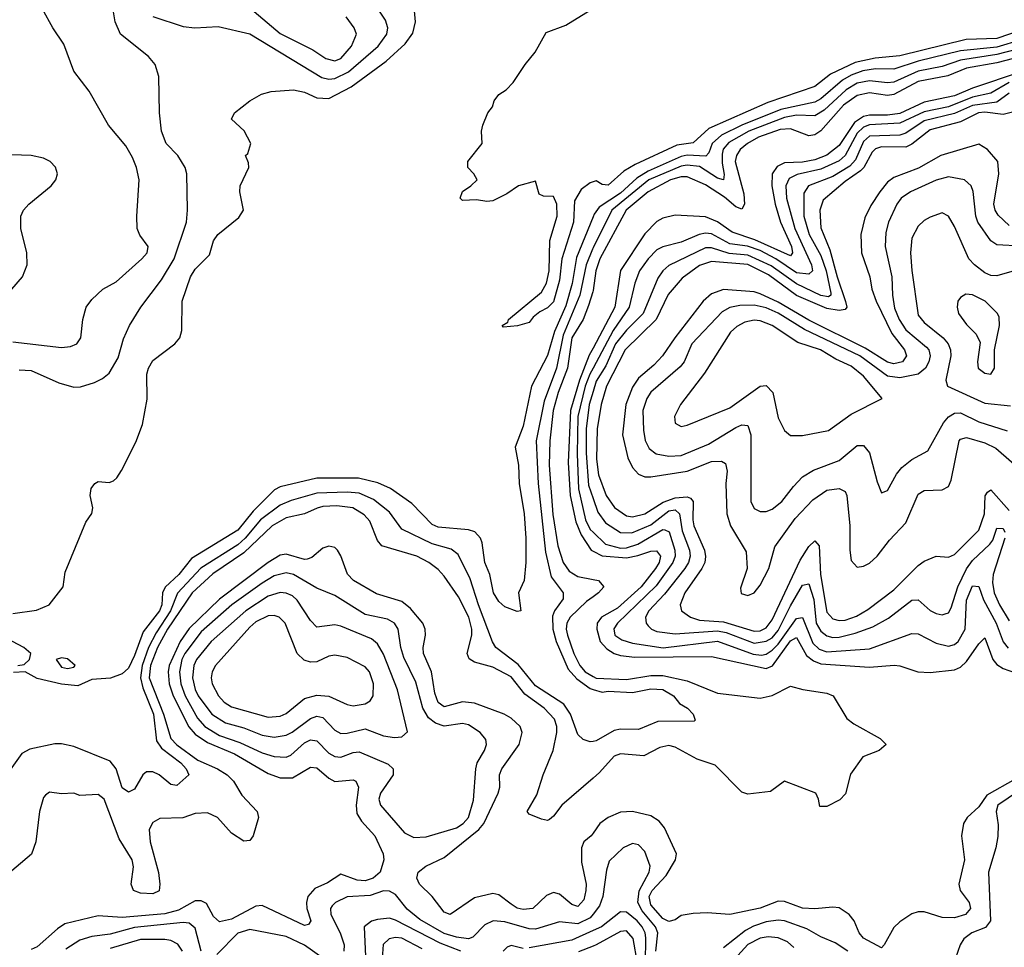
# Model space of a CAD drawing. Header units: inches. Extents: x 884549 to 1028252, y 526810 to 653624.
# Tile 73 of 256: x 948112 to 951354, y 535842 to 538897. Entities that reach past the tile are written whole.
import ezdxf

# ---------------------------------------------------------------- set-up
doc = ezdxf.new("R2010")
doc.units = ezdxf.units.IN
doc.header["$MEASUREMENT"] = 0
doc.layers.add('A9543', color=7, linetype='Continuous')
doc.layers.add('A9553', color=7, linetype='Continuous')

msp = doc.modelspace()

# ---------------------------------------------------------------- linework, layer by layer
at = {"layer": 'A9543', "color": 5}
for points, elevation in [([(948090, 536942.2), (948167.3, 536952.7), (948209, 536970), (948255.3, 537030), (948262, 537078), (948330, 537242), (948349.2, 537270.8), (948352.7, 537290), (948344.2, 537330), (948347.1, 537352.9), (948359.3, 537370), (948370, 537376.4), (948406.8, 537373.2), (948420.9, 537379.1), (948432, 537388), (948447.6, 537412.4), (948494.6, 537505.4), (948516.2, 537563.8), (948532, 537648), (948530.5, 537729.5), (948536, 537750), (948550, 537774.4), (948623.1, 537830), (948639.8, 537850), (948646.3, 537873.7), (948647.3, 537970), (948674.5, 538050), (948690, 538076), (948736.9, 538123.1), (948750.7, 538169.3), (948764.4, 538190), (948833.9, 538246.1), (948849.2, 538270), (948836.5, 538330), (948838.4, 538350), (948867, 538410), (948865.6, 538425.6), (948855.3, 538450), (948863.7, 538456.3), (948873, 538490), (948850.8, 538530.8), (948809.5, 538570), (948819, 538590), (948870, 538630.4), (948908.5, 538651.6), (948939.7, 538660.3), (949013.9, 538666.1), (949050, 538658.2), (949090, 538639.8), (949130, 538637.4), (949203.5, 538676.5), (949318.8, 538761.2), (949381.7, 538818.3), (949406.6, 538853.4), (949415, 538890), (949402, 539038)], 2140), ([(948550, 538908), (948650, 538874.4), (948689, 538871), (948765.5, 538874.5), (948870, 538851), (949107.4, 538707.4), (949130, 538701.2), (949150, 538703.3), (949194.3, 538725.7), (949292, 538810), (949321.2, 538850), (949324, 538870), (949316.1, 538896.1), (949267.1, 538970)], 2160), ([(948870, 538936.1), (948970, 538852.3), (949077.8, 538797.8), (949120.1, 538770), (949150, 538761.6), (949170, 538769.7), (949204.6, 538810), (949221.5, 538850), (949213.6, 538870), (949187.2, 538907.2)], 2180), ([(948090, 537836), (948250, 537818), (948279.1, 537820.9), (948300.5, 537830), (948313.6, 537850), (948319.6, 537910), (948330.7, 537950), (948350, 537975.8), (948386, 538010), (948430, 538033.7), (948514.5, 538110), (948531.6, 538130), (948534.6, 538150), (948507.8, 538187.8), (948499.4, 538210), (948497.6, 538250), (948505.5, 538370), (948496.7, 538410), (948483.2, 538443.2), (948461.4, 538481.4), (948404.5, 538550), (948341.4, 538661.4), (948290, 538727.3), (948257.2, 538817.2), (948221.2, 538870), (948187.7, 538932.3)], 2180), ([(948110, 537744), (948150, 537741.5), (948241.4, 537701.4), (948290, 537687), (948312, 537688), (948358.1, 537701.9), (948384.8, 537715.2), (948406.4, 537733.6), (948435.8, 537784.2), (948453.6, 537846.4), (948474, 537890), (948510.7, 537950), (948579.2, 538040.8), (948620.8, 538110), (948660.9, 538230), (948664.6, 538270), (948662, 538390), (948656.5, 538410), (948632.4, 538450), (948594.4, 538490), (948578.5, 538530), (948572.5, 538590), (948569.8, 538710), (948558.2, 538750), (948536.5, 538776.5), (948444.1, 538850), (948426.2, 538890), (948419.7, 538930)], 2160), ([(950000, 538362.9), (949990, 538359.6), (949961.4, 538338.6), (949938.8, 538301.2), (949935.8, 538230), (949897.7, 538110), (949890, 538039.6), (949870, 537968.6), (949850, 537948.3), (949824.6, 537935.4), (949802.5, 537917.5), (949790, 537899.7), (949751.2, 537888.8), (949704.8, 537884.8), (949701.2, 537890), (949718.9, 537901.1), (949721.6, 537910), (949830, 538000.3), (949846.6, 538030), (949855.9, 538070), (949857.7, 538170), (949881.7, 538250), (949880.7, 538290), (949870, 538315.3), (949836.4, 538316.4), (949823.1, 538323.1), (949810, 538366), (949754, 538350), (949716.3, 538323.7), (949670, 538300.9), (949650, 538298), (949616, 538304), (949570, 538302), (949562, 538310), (949570, 538331.3), (949598, 538350), (949618, 538370), (949608, 538390), (949588, 538410), (949588, 538430), (949635.3, 538490), (949633.2, 538530), (949637.2, 538550), (949654, 538590), (949669, 538610), (949674, 538630), (949689.5, 538650.5), (949714.2, 538665.8), (949737.2, 538690), (949776, 538750), (949809.7, 538790.3), (949845.3, 538854.7), (949910, 538879.2), (949990, 538928.7)], 2120), ([(948086.1, 538010), (948121.1, 538050), (948137, 538090), (948135.7, 538130), (948116.3, 538210), (948115.4, 538250), (948124.4, 538270), (948142.4, 538290), (948215.6, 538350), (948230.8, 538370), (948236.5, 538390), (948230, 538411.7), (948212.5, 538430), (948190, 538440.9), (948150, 538450.3), (948053.1, 538453.1)], 2220), ([(950000, 538248.5), (949945.7, 538114.3), (949931.6, 538028.4), (949910, 537954.5), (949873.5, 537870), (949850, 537790.9), (949797.8, 537690), (949770, 537558.8), (949743.4, 537490), (949754.9, 537430), (949757.2, 537370), (949773.7, 537270), (949779.1, 537190), (949778.7, 537110), (949773, 537050), (949754.6, 537010), (949762, 536950), (949750, 536948.3), (949710, 536964.2), (949690, 536981), (949672.4, 537010), (949660.1, 537070), (949644.1, 537110), (949634.6, 537174.6), (949629.4, 537190), (949610.6, 537210.6), (949590, 537216.7), (949490, 537225.6), (949470, 537234.6), (949403.6, 537303.6), (949333.3, 537353.3), (949291.6, 537371.6), (949227.2, 537387.2), (949090, 537387.7), (948970, 537358.4), (948951.4, 537348.6), (948881.3, 537278.7), (948830, 537215.7), (948677.6, 537122.4), (948635.7, 537070), (948591.2, 537028.8), (948582.7, 537010), (948580.3, 536970), (948572.7, 536950), (948518.3, 536881.7), (948490, 536803.2), (948470, 536761.8), (948450, 536742.7), (948410.8, 536729.2), (948350, 536724.5), (948303.9, 536703.9), (948250, 536708.7), (948170, 536727.4), (948130, 536749.6), (948092.2, 536747.8)], 2140), ([(950000, 538145.6), (949998.1, 538141.8), (949977, 538090), (949956.9, 537990), (949902.1, 537857.9), (949879.8, 537750), (949838.9, 537641.1), (949813.1, 537510), (949819.6, 537370), (949843.7, 537143.8), (949862.5, 537062.5), (949901.9, 537010), (949901.9, 536990), (949873.5, 536950), (949866.9, 536933.1), (949867.1, 536890), (949878.7, 536850), (949918.2, 536758.2), (949946.6, 536726.6), (949990, 536694.3), (950000, 536691.3)], 2160), ([(950000, 538005.8), (949999.2, 538000.8), (949984.5, 537955.5), (949967.2, 537910), (949930.3, 537850), (949915.9, 537750), (949884.9, 537670), (949868.7, 537610), (949857.5, 537510), (949855.2, 537430), (949867.6, 537267.6), (949884.2, 537164.2), (949902, 537110), (949921, 537081), (949950, 537063.7), (950000, 537053.6)], 2180), ([(950000, 537815.9), (949987.5, 537792.5), (949955.7, 537710), (949926, 537610), (949918.6, 537438.6), (949924.3, 537330), (949943.7, 537243.7), (949960.7, 537200.7), (949993.5, 537150), (950000, 537146.7)], 2220), ([(950000, 537749.8), (949989.6, 537730.4), (949974.3, 537690), (949950, 537590), (949947.6, 537467.6), (949952.5, 537352.5), (949975.7, 537250), (949990, 537218.8), (950000, 537209.3)], 2240), ([(950000, 537672.5), (949987.5, 537630), (949977.5, 537550), (949977.3, 537470), (949984.5, 537364.5), (950000, 537320.3)], 2260), ([(950000, 536520.6), (949990, 536519.2), (949967.1, 536527.1), (949950, 536543.5), (949926.3, 536610), (949903.4, 536643.4), (949810, 536704), (949753.6, 536773.6), (949680.2, 536830), (949668.7, 536848.7), (949623.1, 536970), (949595.8, 537055.8), (949555.9, 537135.9), (949533.2, 537153.2), (949470, 537170.7), (949370, 537219.3), (949330, 537275.7), (949277, 537317), (949230, 537337.5), (949190, 537341.8), (949090, 537338.1), (949005.8, 537314.2), (948970, 537298.3), (948904.9, 537250), (948854.5, 537190), (948830, 537167.5), (948709, 537091), (948631.2, 537008.8), (948608.7, 536950), (948561.7, 536878.3), (948536.3, 536830), (948515, 536770), (948509.7, 536730), (948517.1, 536697.1), (948552.2, 536610), (948562.6, 536522.6), (948578.6, 536498.6), (948642.6, 536450), (948660.1, 536430), (948668.8, 536410), (948630, 536375.1), (948610, 536378.3), (948570.9, 536410.9), (948550, 536420.2), (948530, 536420.7), (948517.8, 536410), (948490, 536363.2), (948470, 536353.3), (948450, 536367.9), (948429.6, 536429.6), (948410, 536455.5), (948290, 536503.4), (948250, 536512.9), (948227.4, 536512.6), (948145.4, 536494.6), (948118.9, 536481.1), (948070, 536411.8)], 2160), ([(950000, 536399.5), (949897.7, 536310), (949870, 536274.2), (949856.3, 536263.7), (949850, 536259.8), (949830, 536264.1), (949790, 536280.4), (949783.5, 536290), (949815.1, 536344.9), (949835.3, 536410), (949869, 536490), (949880.4, 536550), (949880.6, 536570), (949873.2, 536593.2), (949839.5, 536630), (949775.5, 536675.5), (949730, 536732.9), (949670, 536764.5), (949610, 536781.6), (949592.6, 536792.6), (949585.5, 536810), (949601.3, 536870), (949600.8, 536890), (949590.5, 536930), (949556.6, 536996.6), (949510, 537065), (949490, 537086.2), (949459.8, 537110), (949419.8, 537130), (949305, 537165), (949290, 537182), (949265.4, 537245.4), (949246.4, 537266.4), (949209.5, 537289.5), (949156.6, 537296.6), (949110, 537294.2), (949091.1, 537288.9), (949050, 537269.6), (948990, 537256.6), (948943.2, 537230), (948850, 537141.4), (948747.7, 537072.3), (948680.1, 537010), (948599.2, 536890), (948566.1, 536830), (948542.8, 536770), (948538.7, 536730), (948585.3, 536610), (948610, 536530), (948629, 536509), (948698.2, 536458.2), (948763.1, 536430), (948795.1, 536410), (948815.6, 536390), (948843.4, 536343.4), (948894.4, 536290), (948898.5, 536270), (948880.7, 536210), (948870, 536194.3), (948850, 536192.2), (948810, 536218.4), (948762.9, 536270), (948730, 536285.4), (948690, 536283.3), (948648.9, 536268.9), (948573.5, 536266.5), (948550, 536253.6), (948538.9, 536230), (948541.3, 536190), (948568.7, 536088.7), (948573.7, 536050), (948571.2, 536028.8), (948550, 536019), (948510, 536020.5), (948486.4, 536030), (948479.1, 536050), (948487.3, 536107.3), (948482.2, 536130), (948439.1, 536199.1), (948390, 536329.7), (948370, 536346), (948310, 536342.4), (948290, 536349.6), (948250, 536347.6), (948210, 536353.3), (948196.9, 536343.1), (948190, 536336.2), (948177.2, 536290), (948164.7, 536190), (948150.9, 536149.1), (948050, 536063.5)], 2180), ([(950000, 536218.6), (949993.8, 536210), (949969.9, 536190.1), (949962.5, 536170), (949962.5, 536122.5), (949977.6, 536050), (949976, 536030), (949970, 535998.2), (949950, 535976.4), (949930, 535983.8), (949890, 536017.5), (949870, 536022.7), (949846.6, 536013.4), (949801.5, 535970), (949770, 535966.5), (949750, 535971.8), (949730, 535984), (949690, 536015.3), (949670, 536019.5), (949610, 536005.7), (949530, 535950.6), (949510, 535957.8), (949469.8, 536009.9), (949428.9, 536050), (949419.8, 536070), (949424.2, 536090), (949449.7, 536110), (949510, 536138), (949623.8, 536230), (949640.8, 536250), (949688.1, 536350), (949693.5, 536370), (949692.2, 536410), (949699.3, 536430), (949756.9, 536510), (949766.3, 536550), (949759.5, 536570), (949730, 536596.8), (949707, 536610), (949610, 536646.2), (949570, 536650.6), (949510, 536634.2), (949490, 536648.3), (949478.8, 536678.8), (949468.1, 536750), (949441.8, 536810), (949440.1, 536830), (949448.3, 536870), (949447.5, 536890), (949439.3, 536910), (949398.4, 536958.4), (949370, 536980.8), (949287, 537007), (949210.7, 537050.7), (949191.6, 537071.7), (949170, 537131.7), (949158.4, 537150), (949150, 537158.9), (949130, 537163.9), (949110, 537156.9), (949073.7, 537126.3), (949058.9, 537121.1), (949050, 537119.7), (948990, 537137.3), (948970, 537133.6), (948930, 537109.4), (948770, 536988.7), (948670, 536892.2), (948640, 536850), (948604.3, 536770), (948600.7, 536750), (948603.9, 536710), (948617.9, 536670), (948668.6, 536568.6), (948690, 536544), (948730, 536516.5), (948819.8, 536479.8), (948930, 536414.4), (948970, 536400.1), (949010, 536401), (949070, 536436.1), (949090, 536433.9), (949130, 536398.9), (949150, 536388.4), (949210, 536393.8), (949218.9, 536390), (949227.2, 536370), (949219.7, 536310), (949222.6, 536282.6), (949237.8, 536257.8), (949281.8, 536210), (949308.7, 536150), (949311.6, 536130), (949298.7, 536090), (949275.8, 536070), (949250, 536060.9), (949223.3, 536063.3), (949170, 536083.7), (949125.6, 536054.4), (949084.1, 536035.9), (949060.6, 536010), (949056.2, 535990), (949057.8, 535970), (949070.5, 535929.5), (949062.8, 535917.2), (949050, 535913.9), (948910, 535980.2), (948890, 535977.5), (948810, 535934.5), (948770, 535926.2), (948750, 535944.1), (948727.1, 535987.1), (948710, 535995.3), (948690, 535994.9), (948635.2, 535964.8), (948590, 535952.5), (948450, 535940), (948370, 535945.8), (948260.5, 535919.5), (948236.5, 535903.5), (948170, 535844.3), (948150, 535834.9)], 2220), ([(950000, 536996.9), (949978.5, 536981.5), (949924.4, 536930), (949913.4, 536910), (949911.6, 536890), (949915.9, 536870), (949936.6, 536810), (949956.6, 536770), (949973.8, 536750), (950000, 536734.7)], 2180), ([(948106, 536770), (948126.3, 536773.7), (948144, 536790), (948149.2, 536810), (948126, 536830), (948070, 536859.6)], 2140), ([(950000, 535952), (949990, 535939.5), (949950, 535920.1), (949890, 535926.3), (949810, 535901.9), (949790, 535903.4), (949710, 535926.1), (949670.7, 535929.3), (949643.8, 535916.2), (949604.6, 535875.4), (949589.5, 535870.5), (949550, 535876), (949510, 535887.5), (949430, 535933.9), (949388.4, 535968.4), (949350, 536016.2), (949330, 536027.8), (949310, 536028.9), (949266.5, 536013.5), (949190, 536008.8), (949152.1, 535990), (949141.3, 535978.7), (949135.6, 535970), (949136.3, 535950), (949167.4, 535890), (949180.1, 535850), (949179, 535830)], 2240), ([(948709.3, 535830), (948690, 535905.8), (948670, 535921.4), (948650, 535923.6), (948490, 535907.8), (948410, 535885.3), (948350, 535878.3), (948310, 535865.5), (948263.6, 535836.4)], 2240), ([(949564.5, 535830), (949496.3, 535856.3), (949350, 535931.6), (949330, 535938.5), (949290, 535933.9), (949270, 535928.2), (949246.1, 535910), (949252.1, 535787.9)], 2260), ([(949110, 535806.3), (949050, 535849.2), (948990, 535878.5), (948870, 535900.5), (948830, 535889), (948761.5, 535818.5)], 2240), ([(950000, 535897.4), (949930, 535865.8), (949790, 535840.6)], 2260), ([(948648.3, 535830), (948633.2, 535853.2), (948610, 535864.7), (948590, 535867.7), (948510, 535867.6), (948410, 535838.7)], 2260), ([(949437.7, 535837.7), (949370, 535872), (949350, 535875.1), (949328.4, 535870), (949308.9, 535851.1), (949304.3, 535790)], 2280), ([(949770, 535838.8), (949730, 535848.4), (949716.7, 535843.3), (949703.9, 535830)], 2260), ([(950000, 535846.3), (949952.3, 535827.7)], 2280)]:
    msp.add_lwpolyline(points, dxfattribs=dict(at, elevation=elevation))
for points, elevation in [([(948990, 537075.9), (948950, 537065.9), (948910, 537041.4), (948810.2, 536969.8), (948710, 536881.2), (948655.5, 536810), (948646.5, 536790), (948638.4, 536750), (948642.3, 536710), (948656.8, 536670), (948697.4, 536597.4), (948721.5, 536570), (948770, 536540), (948837.2, 536517.2), (948910, 536482.5), (948950, 536470.7), (948990, 536468.5), (949004.9, 536475.1), (949050, 536515.7), (949070, 536525.8), (949090, 536522.3), (949130, 536482.1), (949150, 536470.8), (949170, 536468.6), (949210, 536483.9), (949230, 536485.9), (949325.3, 536445.3), (949342, 536430), (949341.9, 536410), (949299.7, 536350), (949294.4, 536330), (949299.6, 536310), (949379.3, 536219.3), (949410, 536204.2), (949450, 536205.7), (949550, 536236.2), (949572.4, 536250), (949589.5, 536270), (949606.8, 536326.8), (949613.9, 536430), (949618.7, 536450), (949642.9, 536490), (949649, 536510), (949646.8, 536526.8), (949628.8, 536550), (949590, 536575.1), (949570, 536579.7), (949510, 536570.8), (949480.8, 536580.8), (949458.6, 536598.6), (949439, 536630), (949416.1, 536716.1), (949376.8, 536796.8), (949367, 536830), (949358.7, 536890), (949346.5, 536910), (949322.8, 536922.8), (949250, 536938.5), (949150, 537000.7), (949090, 537025.2), (949013.2, 537070)], 2240), ([(948970, 537010.6), (948930, 536999.1), (948856.3, 536950), (948742.1, 536850), (948694.2, 536790), (948685.2, 536770), (948681.6, 536730), (948690, 536691.7), (948699.8, 536670), (948744.8, 536610), (948790, 536581.6), (948850, 536564.7), (948910, 536540.7), (948950, 536534.7), (948990, 536541.5), (949009.3, 536550.7), (949070, 536596.4), (949090, 536603.6), (949110, 536599), (949150, 536558), (949170, 536546.6), (949190, 536547.1), (949250, 536561.6), (949310, 536538.8), (949346.3, 536533.7), (949370, 536535.5), (949388.5, 536551.6), (949356.4, 536690), (949310, 536807.6), (949290, 536841.5), (949270, 536858.1), (949170, 536899.9), (949150, 536904), (949090, 536897), (949070, 536919), (949025.6, 536985.6), (949010, 536999.9), (948990, 537009.1)], 2260), ([(948950, 536935.4), (948930, 536933.7), (948890, 536914.5), (948870, 536896.2), (948757.1, 536770), (948746.2, 536750), (948742.6, 536730), (948745.4, 536710), (948766.5, 536670), (948784.9, 536650), (948810, 536633.8), (948930, 536600.7), (948970, 536603.3), (948990, 536612.2), (949050, 536661.5), (949090, 536672.5), (949130, 536669.7), (949190, 536641.6), (949210, 536637.5), (949250, 536644.1), (949265.6, 536654.4), (949275.7, 536670), (949277, 536710), (949263.4, 536750), (949250, 536766.3), (949190, 536797.3), (949150, 536804.6), (949130, 536800.7), (949090, 536782.4), (949070, 536781), (949048.5, 536788.5), (949025.8, 536810), (948986.5, 536910), (948966, 536930)], 2280), ([(948250, 536796), (948232, 536790), (948250, 536764.9), (948270, 536760.7), (948290, 536764.7), (948295.3, 536770), (948270, 536792.7)], 2140)]:
    msp.add_lwpolyline(points, close=True, dxfattribs=dict(at, elevation=elevation))
at = {"layer": 'A9553', "color": 5}
for points, elevation in [([(951410, 538862.5), (951330, 538835.8), (951228.4, 538831.6), (951010, 538778.4), (950928.9, 538771.1), (950863.6, 538756.4), (950782, 538718), (950730, 538676.8), (950575.7, 538624.3), (950381.2, 538538.8), (950330, 538491.7), (950276.4, 538483.6), (950139.2, 538420.8), (950101.3, 538398.7), (950050, 538352.6), (950030, 538354.7), (950010, 538366.3), (950000, 538362.9)], 2120), ([(951410, 538830.5), (951330, 538806.6), (951210, 538794.9), (951070, 538760.6), (950990, 538734.5), (950930, 538735.3), (950888.5, 538728.5), (950850, 538714.6), (950821.6, 538698.4), (950750, 538636.3), (950730, 538625.8), (950618.1, 538601.9), (950490, 538549.7), (950422.7, 538517.3), (950391.7, 538490), (950381.2, 538458.8), (950371.7, 538448.3), (950310, 538451.1), (950290, 538446.2), (950181.3, 538398.7), (950144.4, 538375.6), (950090, 538326.5), (950020.4, 538279.6), (950003.3, 538256.7), (950000, 538248.5)], 2140), ([(951427.5, 538807.5), (951330, 538782.3), (951210, 538764.1), (951150, 538743.2), (951070, 538728.3), (950990, 538691.7), (950970, 538688.8), (950910, 538695.4), (950870, 538687.8), (950833.5, 538666.5), (950760.9, 538599.1), (950730, 538580.6), (950670, 538582.5), (950630, 538575), (950513.5, 538530), (950447.4, 538492.6), (950428.9, 538471.1), (950425.5, 538454.5), (950425.1, 538425.1), (950432.1, 538387.9), (950430, 538369.9), (950410, 538375.1), (950350, 538413.4), (950310, 538418.4), (950290, 538415.1), (950183.9, 538370), (950062, 538270), (950000, 538145.6)], 2160), ([(951410, 538776.6), (951330, 538755.4), (951230, 538737.1), (951168.1, 538711.9), (951070, 538693.4), (950990, 538650.9), (950970, 538647.5), (950910, 538656.2), (950870, 538647.4), (950824.5, 538615.5), (950750, 538531.8), (950730, 538518), (950710, 538514.5), (950650, 538537.8), (950615.8, 538535.8), (950544.3, 538510), (950509, 538490), (950484.8, 538470), (950471.9, 538450), (950468.1, 538430), (950496.6, 538323.4), (950498.8, 538290), (950490, 538273.4), (950470, 538281.4), (950432.9, 538312.9), (950370, 538353.9), (950310, 538379.3), (950290, 538379.6), (950255.3, 538370), (950181.4, 538330), (950109.6, 538270), (950022.5, 538110), (950009.7, 538070), (950000, 538005.8)], 2180), ([(951410, 538725.1), (951250, 538671.8), (951190, 538646.5), (951090, 538625.8), (951010, 538588.6), (950970, 538583.4), (950910, 538583.4), (950890, 538578.4), (950860.9, 538559.1), (950810, 538483.2), (950770, 538450.8), (950730, 538435.6), (950690, 538428.4), (950630, 538425.4), (950605.8, 538414.2), (950589.5, 538390), (950589.2, 538350), (950600.1, 538290), (950617.7, 538230), (950653.4, 538150), (950656.7, 538130), (950650, 538120.1), (950532.8, 538172.8), (950457.7, 538197.7), (950410, 538231.7), (950370, 538247.8), (950270, 538253.2), (950230, 538243.5), (950210, 538232.3), (950170, 538192), (950090, 538071.7), (950071.3, 537950), (950000, 537815.9)], 2220), ([(951369.9, 538690.1), (951310, 538654.9), (951250, 538641.8), (951170, 538610.6), (951090, 538594.3), (951010, 538556.6), (950910, 538551.1), (950890, 538543.5), (950870, 538523.5), (950830, 538450.2), (950810, 538432.9), (950750, 538405.5), (950672, 538388), (950645.6, 538374.4), (950634.4, 538350), (950636.7, 538310), (950663.9, 538210), (950719.7, 538090), (950722.3, 538070), (950710, 538058.8), (950670, 538063.5), (950602.3, 538110), (950550, 538136.9), (950508.7, 538151.3), (950450, 538159.1), (950390, 538191.7), (950370, 538194.5), (950349.6, 538190.4), (950290, 538165), (950230, 538149.2), (950210, 538139.2), (950181, 538110), (950152.6, 538070), (950137.7, 538030), (950118.5, 537950), (950066.1, 537873.9), (950000, 537749.8)], 2240), ([(951370, 538655.1), (951330, 538626.2), (951250, 538614.4), (951190, 538588), (951090, 538564.1), (951030, 538523.9), (951010, 538517.3), (950910, 538513.9), (950890, 538496.6), (950864, 538436), (950845, 538415), (950790, 538380.7), (950709.6, 538350), (950693.9, 538326.1), (950694.4, 538250), (950711.8, 538190), (950750, 538120.3), (950768.1, 538070), (950783.2, 537996.8), (950782.8, 537990), (950775.6, 537984.4), (950750, 537989.4), (950670, 538027.5), (950586.8, 538086.8), (950510, 538122), (950447.8, 538127.8), (950390, 538145.5), (950370, 538146.2), (950250, 538088.3), (950229.4, 538070.6), (950213.6, 538046.4), (950164.6, 537930), (950110, 537875), (950073.5, 537830), (950042.5, 537757.5), (950010, 537706.7), (950000, 537672.5)], 2260), ([(951390, 538594.6), (951350, 538584.8), (951290, 538592.7), (951269.7, 538590), (951210, 538560.6), (951110, 538534.5), (951050, 538487.7), (951030, 538477.8), (950950, 538478.1), (950930, 538472.5), (950918.8, 538461.2), (950891.2, 538410), (950880.8, 538399.2), (950830, 538364), (950757.2, 538302.8), (950746.3, 538270), (950750, 538211.4), (950779.8, 538139.8), (950803.3, 538050), (950831.1, 537968.9), (950835.5, 537950), (950830, 537943.1), (950810, 537939.6), (950770, 537946.4), (950670, 537989.5), (950577.4, 538057.4), (950510, 538091.5), (950390, 538100.6), (950350, 538087.5), (950293.5, 538046.5), (950247.5, 537992.5), (950207.4, 537910), (950105.5, 537810), (950044.3, 537690), (950026.8, 537630), (950014, 537550), (950011.2, 537450), (950017.9, 537397.9), (950043.7, 537330), (950070.4, 537290.4), (950110, 537263.5), (950130, 537259.9), (950170, 537269.6), (950231.4, 537308.6), (950270, 537322.7), (950310, 537326.1), (950321.1, 537321.1), (950330, 537310.1), (950328.4, 537250), (950332, 537230), (950366.9, 537150), (950370.3, 537129.7), (950367.6, 537110), (950357.9, 537090), (950302.5, 537010), (950286.5, 536970), (950290.8, 536950), (950320.9, 536930), (950350, 536919.6), (950430, 536914), (950530, 536883.1), (950550, 536885), (950570, 536894.8), (950590, 536920.7), (950682.3, 537117.7), (950710, 537162.2), (950730, 537181.1), (950745, 537165), (950748.9, 537070), (950770, 536945.6), (950790, 536924.3), (950810, 536918.8), (950830, 536920), (950867.2, 536932.8), (950904.9, 536955.1), (950990, 537019.2), (951070, 537099.4), (951090, 537113.7), (951130, 537130.7), (951170, 537127.7), (951190, 537136), (951270, 537216.4), (951288.7, 537270), (951291.3, 537328.7), (951298.4, 537341.6), (951310, 537348.8), (951370, 537280.4)], 2280), ([(951370, 538219.6), (951333.6, 538253.6), (951323.8, 538270), (951319.2, 538290), (951335.8, 538390), (951332.9, 538430), (951299.2, 538470), (951270, 538487.1), (951145.7, 538450), (951071.6, 538408.4), (950990, 538377.3), (950970, 538361.8), (950943.8, 538330), (950914.5, 538285.5), (950895.1, 538244.9), (950881.6, 538190), (950884.3, 538130), (950911.5, 538050), (950918.2, 538010), (950932.3, 537970), (950983.9, 537863.9), (951025.8, 537810), (951032.2, 537790), (951018.8, 537770), (950990, 537763.8), (950970, 537769.7), (950895.9, 537815.9), (950710, 537908.2), (950610, 537967.1), (950550, 537994.9), (950530, 538000.7), (950430, 538008.4), (950390, 537994.6), (950362.9, 537970), (950269.2, 537850), (950229.2, 537790.8), (950200.5, 537759.5), (950150, 537716.7), (950130, 537687), (950107.7, 537630), (950097.1, 537530), (950114.8, 537454.8), (950130, 537423), (950150, 537400.3), (950170, 537392.1), (950190, 537392.1), (950310, 537410), (950390, 537442.8), (950423.2, 537443.2), (950436, 537436), (950441.1, 537410), (950437.6, 537370), (950440.6, 537270), (950452.5, 537230), (950504.4, 537144.4), (950507.9, 537090), (950485.4, 537025.4), (950488, 537008), (950510, 537001.4), (950530, 537010.2), (950550, 537035.5), (950578.9, 537090), (950598.9, 537161.1), (950665, 537255), (950723.8, 537316.2), (950770, 537348.4), (950810, 537353.3), (950830, 537343.6), (950836, 537330), (950845.7, 537230), (950845.3, 537150), (950850, 537116.4), (950870, 537094.5), (950890, 537097.2), (950910, 537107.6), (950935.7, 537130), (950976.5, 537183.5), (951030, 537239.8), (951070, 537335.1), (951090, 537346.8), (951150, 537348.6), (951170, 537359.7), (951178.7, 537381.3), (951205.8, 537510), (951210, 537515.5), (951230, 537521), (951290, 537504), (951326.7, 537486.7), (951430, 537396.1)], 2320), ([(951410, 538151.5), (951330, 538155.3), (951309.3, 538169.3), (951267.2, 538230), (951260.1, 538250), (951251.9, 538331.9), (951245.2, 538350), (951223.5, 538370), (951170, 538379.9), (951130, 538369), (951045.4, 538330), (951015.1, 538310), (951000.8, 538290), (950972.4, 538230), (950964, 538196), (950962.2, 538150), (950983.7, 538050), (950985.5, 537990), (950992.5, 537947.5), (951008.2, 537910), (951030, 537875.9), (951098.3, 537818.3), (951105.2, 537810), (951110, 537790.3), (951106, 537770), (951094.3, 537750), (951070.7, 537730), (951010, 537717.4), (950970, 537723.2), (950878.4, 537790), (950696.6, 537876.6), (950610, 537930.9), (950570, 537948.3), (950530, 537957.2), (950483.8, 537956.2), (950450.3, 537949.7), (950424.8, 537935.2), (950325.5, 537830), (950300.3, 537770), (950286.5, 537753.5), (950190, 537670.4), (950177.1, 537650), (950163.8, 537610), (950165.9, 537545.9), (950171.9, 537511.9), (950185.2, 537485.2), (950207.9, 537467.9), (950250, 537460.2), (950290, 537462.1), (950380.1, 537499.9), (950470, 537553.7), (950490, 537562.5), (950510, 537561.2), (950519.5, 537530), (950519.5, 537310), (950530, 537287.3), (950550, 537277.1), (950570, 537277.8), (950590, 537285), (950622.1, 537310), (950659.8, 537360.2), (950690, 537391.6), (950726.2, 537413.8), (950810, 537445.8), (950870, 537495.5), (950890, 537495.2), (950910, 537470.3), (950935, 537375), (950950, 537339.3), (950970, 537346.4), (950999, 537401), (951017.1, 537422.9), (951050, 537448.9), (951102.9, 537477.1), (951153.8, 537570), (951170, 537589.6), (951190, 537601.5), (951210, 537602.3), (951270, 537573.2), (951363.3, 537543.3)], 2340), ([(951410, 538077.1), (951330, 538053.3), (951310, 538055.3), (951290, 538063.8), (951255.8, 538090), (951237.8, 538110), (951190, 538216.1), (951170, 538249.7), (951150, 538260.9), (951110, 538247), (951090, 538235.8), (951070, 538216.8), (951050, 538177.4), (951044.8, 538130), (951050, 538070.8), (951070, 537924.5), (951090, 537899.8), (951153.4, 537850), (951169.3, 537830), (951177.4, 537810), (951178.5, 537790), (951162, 537710), (951166.7, 537690), (951290, 537634.6), (951374.6, 537625.4)], 2360), ([(950000, 537320.3), (950015.7, 537275.7), (950040.8, 537240.8), (950090, 537208.5), (950127.2, 537207.2), (950190, 537233.9), (950250, 537279.7), (950270, 537283.5), (950285.2, 537270), (950293.9, 537213.9), (950317.7, 537150), (950319.9, 537130), (950314.4, 537110), (950301.8, 537090), (950234.8, 537005.2), (950183.3, 536950), (950173.2, 536930), (950175, 536910), (950181.4, 536901.4), (950192.6, 536890), (950210, 536882.2), (950270, 536875.2), (950410, 536884.7), (950438.7, 536878.7), (950530, 536843.8), (950569.7, 536850.3), (950590, 536862), (950610, 536886), (950650, 536967.4), (950690, 537035), (950710, 537039.7), (950727.3, 536987.3), (950735, 536910), (950750, 536883.8), (950770, 536868.5), (950790, 536862.8), (950810, 536863.7), (950862.7, 536877.3), (950921.7, 536898.3), (950973.2, 536926.8), (951050, 536985.5), (951070, 536986.8), (951110, 536951.7), (951130, 536941.4), (951150, 536937.4), (951159.8, 536940.2), (951170, 536943.6), (951179.7, 536960.3), (951201.1, 537030), (951230, 537088.9), (951250, 537116.4), (951306.8, 537170), (951316.4, 537183.7), (951330, 537222.9), (951350, 537221.7), (951356.2, 537210)], 2260), ([(950000, 537209.3), (950041.3, 537170), (950090, 537157.2), (950110, 537158.5), (950147, 537170), (950230, 537217.8), (950236.9, 537216.9), (950250.9, 537210.9), (950269.8, 537150), (950270.1, 537130), (950262.8, 537110), (950207.3, 537032.8), (950080.4, 536910), (950068.5, 536891.5), (950071.6, 536870), (950094.5, 536854.5), (950130, 536843.8), (950231.4, 536828.6), (950410, 536850.6), (950527.4, 536807.4), (950555.2, 536804.8), (950570, 536807.9), (950590, 536820.6), (950610, 536840.4), (950670, 536924.8), (950690, 536928.7), (950723.8, 536843.8), (950744.6, 536824.6), (950770, 536815), (950910, 536825.2), (951050, 536875.9), (951070, 536875.2), (951130, 536843.7), (951170, 536834.6), (951190, 536839.9), (951202.6, 536850), (951225.5, 536890), (951230, 536985.3), (951250, 537032.7), (951270, 537030.6), (951286.2, 536986.3), (951327.5, 536910), (951350, 536848.5), (951367.3, 536827.3)], 2240), ([(951356.3, 537190), (951317.6, 537070), (951315.7, 537044.3), (951321.3, 537010), (951338, 536970), (951370, 536917)], 2260), ([(950000, 537146.7), (950030, 537131.4), (950110, 537125.2), (950147.6, 537132.4), (950190, 537147.4), (950208.6, 537148.6), (950221.7, 537130), (950217.5, 537110), (950205.7, 537090), (950158.7, 537030), (950080.4, 536959.6), (950027.7, 536930), (950014, 536910), (950012.6, 536890), (950023.8, 536850), (950045.5, 536825.5), (950070, 536810.3), (950090, 536802.9), (950137.8, 536797.8), (950390, 536800.4), (950570, 536761), (950591.1, 536768.9), (950650, 536851.4), (950670, 536862.7), (950703.4, 536803.4), (950725.7, 536785.7), (950750, 536775.5), (950910, 536765.5), (950991.1, 536771.1), (951010, 536769.5), (951069.6, 536749.6), (951110, 536747.8), (951190, 536755.9), (951210, 536764.7), (951230, 536783.6), (951270, 536841.3), (951290, 536862), (951316.5, 536790), (951330, 536773.9), (951350, 536761.1), (951387.5, 536747.5)], 2220), ([(950000, 537053.6), (950017.6, 537050), (950035, 537030), (950018.3, 537010), (950000, 536996.9)], 2180), ([(950000, 536734.7), (950010, 536728.8), (950110, 536724.6), (950190, 536737.3), (950230, 536737.1), (950310, 536720.3), (950410, 536679), (950550, 536662.5), (950590, 536672), (950650, 536702.8), (950691, 536691), (950770, 536679.2), (950790.8, 536670.8), (950836.1, 536596.1), (950858.8, 536578.8), (950945.3, 536530), (950965.5, 536510), (950942, 536490), (950888, 536470), (950847.2, 536412.8), (950831.8, 536348.2), (950812.3, 536327.7), (950770, 536306), (950746.3, 536306.3), (950742.7, 536330), (950733.2, 536350), (950630.9, 536389.1), (950584.4, 536355.6), (950510, 536346.4), (950490, 536352.9), (950402.3, 536442.3), (950342.3, 536462.3), (950270, 536501.8), (950250, 536506.8), (950219.5, 536500.5), (950166.8, 536473.2), (950090, 536479.1), (950070, 536471.7), (950021.6, 536418.4), (950000, 536399.5)], 2180), ([(950000, 536691.3), (950030, 536682.3), (950050, 536685.5), (950130, 536681.3), (950190, 536693.5), (950230, 536691.8), (950264.4, 536670), (950284.9, 536645), (950310.7, 536630), (950330, 536610.7), (950336, 536590), (950333.4, 536586.6), (950213.5, 536586.5), (950150, 536559.3), (950090, 536560.6), (950070, 536556.6), (950010, 536522), (950000, 536520.6)], 2160), ([(951390, 536395.9), (951296.2, 536343.8), (951270, 536305.2), (951232.2, 536270), (951219.3, 536250), (951213, 536210), (951222.7, 536130), (951204.6, 536050), (951208.8, 536030), (951238.5, 535990), (951242.9, 535970), (951226.4, 535950), (951190, 535939.9), (951150, 535940.1), (951090, 535959.3), (951070, 535959.1), (951050, 535952.4), (951010, 535926.6), (950990, 535907.3), (950959, 535850), (950950, 535841), (950890, 535872.5), (950876.7, 535890), (950859.8, 535930), (950842.9, 535950), (950810, 535971.9), (950790, 535974.8), (950730.5, 535969.5), (950690, 535971.2), (950630, 535992.9), (950610, 535994.7), (950550, 535971.2), (950450.8, 535950), (950376.1, 535956.1), (950330, 535953.7), (950290, 535946.7), (950270, 535933.1), (950250, 535927.2), (950230, 535937.5), (950190, 535981.8), (950185.1, 536010), (950194.8, 536030), (950241, 536079), (950271.6, 536130), (950274.9, 536150), (950235.4, 536235.4), (950217.9, 536257.9), (950190, 536275.6), (950130, 536289.9), (950090, 536287.2), (950050, 536269.4), (950022.7, 536250), (950000, 536218.6)], 2220), ([(951438.3, 536381.7), (951333.4, 536310), (951327.2, 536290), (951333.8, 536246.2), (951332.8, 536207.2), (951326.4, 536170), (951301.6, 536090), (951308.4, 535930), (951292.7, 535907.3), (951247.8, 535890), (951221.2, 535870), (951208.3, 535850), (951193.2, 535806.8)], 2240), ([(950206.9, 535830), (950212.9, 535890), (950205.4, 535910), (950162, 535962), (950147.7, 535990), (950152, 536028), (950184.4, 536090), (950188.2, 536110), (950170, 536158), (950150, 536180.3), (950130, 536184.6), (950099.6, 536170), (950053.6, 536126.4), (950044.1, 536095.9), (950032, 536010), (950021.4, 535978.6), (950000, 535952)], 2240), ([(950172.4, 535790), (950173.4, 535873.4), (950171.7, 535890), (950162.1, 535910), (950145.5, 535930), (950110, 535958.4), (950090, 535959.7), (950027.8, 535910), (950000, 535897.4)], 2260), ([(950838.9, 535830), (950796.9, 535856.9), (950750, 535876.6), (950703.6, 535903.6), (950630, 535929.6), (950610, 535932.1), (950570, 535926), (950528, 535912), (950502.3, 535897.7), (950430, 535840.4)], 2240), ([(950146.7, 535790), (950131.7, 535871.7), (950110, 535896.2), (950090, 535894.7), (950010, 535850.2), (950000, 535846.3)], 2280), ([(950661.3, 535841.3), (950640.2, 535860.2), (950610, 535873.9), (950576.7, 535876.7), (950550, 535872.8), (950510, 535851.3), (950410, 535741.3)], 2260)]:
    msp.add_lwpolyline(points, dxfattribs=dict(at, elevation=elevation))
for points, elevation in [([(951227.1, 537992.9), (951210, 537982.6), (951200.7, 537970), (951198.5, 537950), (951203.5, 537930), (951230, 537893), (951262, 537862), (951274.5, 537834.5), (951266.4, 537770), (951268.5, 537750), (951290, 537732.8), (951310, 537730.3), (951321.8, 537750), (951322.4, 537810), (951338.4, 537890), (951337.1, 537917.1), (951331.3, 537930), (951291.6, 537970), (951250, 537991.7)], 2380), ([(950530, 537907.5), (950499.4, 537900.6), (950473.2, 537886.8), (950452.2, 537867.9), (950366.6, 537733.4), (950287.8, 537630), (950268.5, 537590), (950270, 537568.8), (950290, 537558), (950310, 537561.8), (950450, 537618.6), (950550, 537690.1), (950570, 537692.6), (950592.3, 537670), (950610, 537586), (950630, 537544.2), (950650, 537528.3), (950690, 537527.7), (950775.1, 537544.9), (950850, 537598.5), (950951.8, 537650), (950890, 537723.4), (950850, 537755.7), (950799.2, 537779.2), (950749, 537810), (950673.8, 537833.8), (950589.3, 537890), (950550, 537905.9)], 2360)]:
    msp.add_lwpolyline(points, close=True, dxfattribs=dict(at, elevation=elevation))

doc.saveas('drawing.dxf')
